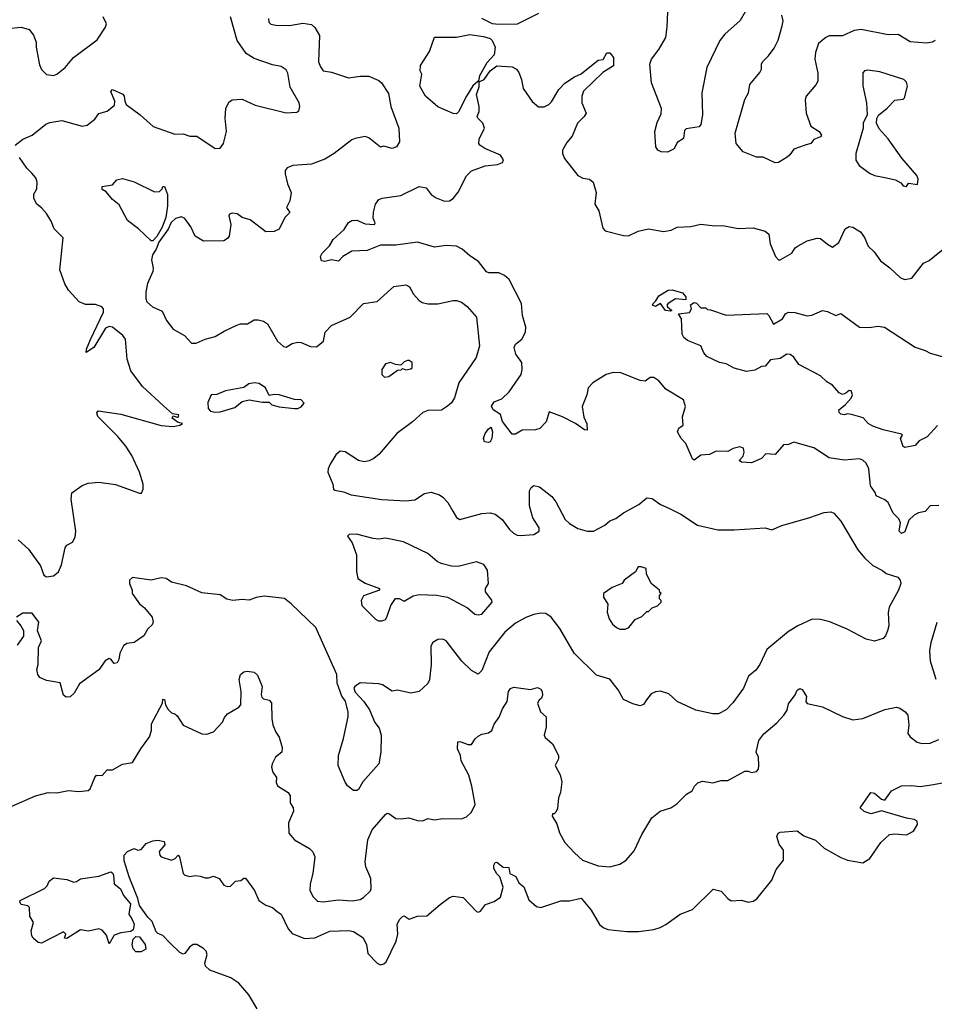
# Model space of a CAD drawing. Extents: x 2086813 to 2278017, y 548126 to 753336.
# Tile 21 of 256: x 2139575 to 2144999, y 610760 to 616599. Entities that reach past the tile are written whole.
import ezdxf

# ---------------------------------------------------------------- set-up
doc = ezdxf.new("R2010")
doc.units = 0

msp = doc.modelspace()

# ---------------------------------------------------------------- linework, layer by layer
at = {"layer": '0CON10XD'}
for points in [[(2142652.5, 616635), (2142525, 616573.3), (2142415, 616569.6), (2142380, 616575), (2142315.4, 616605.4)], [(2143877.5, 616645), (2143847.8, 616595), (2143756.5, 616513.5), (2143726.7, 616475), (2143649.1, 616315), (2143621.2, 616165), (2143624.4, 616035.6), (2143613.6, 615976.4), (2143605, 615962.5), (2143527.5, 615952.5), (2143518.3, 615941.7), (2143512.5, 615895), (2143475, 615870), (2143456.4, 615833.6), (2143416.4, 615813.6), (2143380, 615815), (2143360, 615825), (2143347.5, 615845), (2143341.2, 615935), (2143355, 615990), (2143379.3, 616040.7), (2143381.7, 616071.7), (2143322, 616225), (2143311.1, 616335), (2143321.9, 616365), (2143365, 616422.9), (2143406, 616494), (2143415.5, 616555.5), (2143418.2, 616645)], [(2139485, 616545.6), (2139585, 616554.3), (2139630.9, 616540.9), (2139657.2, 616507.2), (2139672.5, 616465), (2139672.5, 616435), (2139692.1, 616332.1), (2139705, 616303.3), (2139735, 616273.8), (2139775, 616268.8), (2139795, 616276.2), (2139845, 616316), (2139895.4, 616374.6), (2140035, 616480), (2140083.3, 616555), (2140090, 616575), (2140070, 616615)], [(2139547.8, 615855), (2139595, 615890.5), (2139650.3, 615915), (2139731, 615979), (2139755, 615989.2), (2139825, 616000.4), (2139945, 615966.5), (2139975, 615972.5), (2140020.9, 616009.1), (2140045, 616043.3), (2140095, 616056), (2140137.3, 616092.7), (2140140, 616115), (2140116.7, 616173.3), (2140125, 616185.8), (2140187, 616157), (2140195.6, 616145), (2140198, 616115), (2140206.7, 616095), (2140290, 616035), (2140366.7, 615965), (2140495, 615920.6), (2140545, 615922.5), (2140585, 615908), (2140625, 615908.6), (2140734, 615834), (2140765, 615837.5), (2140783.3, 615865), (2140800.8, 615935), (2140794.2, 616015.8), (2140797.3, 616072.7), (2140815, 616110), (2140835, 616123.8), (2140895, 616126.7), (2140971.2, 616091.2), (2141155, 616046), (2141219.5, 616050.5), (2141231.2, 616058.8), (2141236.1, 616083.9), (2141232, 616105), (2141179.4, 616199.4), (2141165, 616282.5), (2141155, 616302), (2141125, 616321.4), (2141075, 616331.9), (2140965, 616369.5), (2140919.3, 616399.3), (2140865.2, 616475.2), (2140826, 616615)], [(2141050, 616605), (2141052, 616585), (2141065, 616572.5), (2141095, 616565.8), (2141175, 616564.4), (2141255, 616578.2), (2141305, 616570), (2141325, 616552.2), (2141352.3, 616505), (2141348, 616348), (2141358.7, 616318.7), (2141375.8, 616295.8), (2141425, 616288.5), (2141525, 616253.5), (2141595, 616264.4), (2141645, 616263.8), (2141705, 616238.1), (2141721.4, 616225), (2141761.8, 616161.8), (2141776.4, 616085), (2141822.9, 615955), (2141826.7, 615875), (2141810, 615845), (2141785, 615834.2), (2141735, 615848), (2141715, 615843.8), (2141675, 615873.8), (2141645, 615898.8), (2141625, 615906.2), (2141565, 615894.3), (2141545, 615885.6), (2141440, 615805), (2141385, 615771.5), (2141305, 615742.5), (2141195, 615733.3), (2141160.6, 615719.4), (2141150.6, 615705), (2141150.6, 615685), (2141164.2, 615625), (2141186, 615575), (2141176.7, 615525), (2141156.7, 615485), (2141177.5, 615455), (2141146.7, 615425), (2141115, 615357.5), (2141085, 615342), (2141035, 615341.2), (2140942.1, 615412.1), (2140895, 615425.7), (2140865, 615447.1), (2140835, 615452), (2140820, 615445), (2140816.2, 615435), (2140828.1, 615385), (2140816.7, 615315), (2140807.9, 615302.1), (2140785, 615286.7), (2140665, 615285.6), (2140615, 615315.8), (2140590.2, 615370.2), (2140555, 615420), (2140535, 615429.5), (2140499.2, 615420.8), (2140473.2, 615396.8), (2140455, 615357.1), (2140400.6, 615279.4), (2140385, 615238.1), (2140362.9, 615205), (2140357.1, 615175), (2140367.5, 615125), (2140365.7, 615105), (2140333.1, 615035), (2140323.1, 614985), (2140322.5, 614945), (2140330, 614925), (2140363.8, 614895), (2140420, 614870), (2140445, 614814), (2140484.5, 614764.5), (2140552, 614725), (2140595, 614680), (2140621.4, 614681.4), (2140675, 614704.2), (2140735, 614720), (2140787.6, 614752.4), (2140862.7, 614787.3), (2140885, 614794.4), (2140925.6, 614794.4), (2140965, 614818), (2140989.5, 614819.5), (2141021.7, 614811.7), (2141044.2, 614794.2), (2141105, 614693.3), (2141140.3, 614660.3), (2141155, 614656), (2141192.1, 614677.9), (2141225, 614686), (2141245, 614684), (2141300.8, 614660.8), (2141335, 614658.8), (2141376.9, 614693.1), (2141386, 614745), (2141424, 614785), (2141534.2, 614835), (2141613.8, 614915), (2141695, 614928.1), (2141795, 615015.7), (2141865, 615026.2), (2141875, 615022.5), (2141886.7, 615015), (2141911.2, 614971.2), (2141944.3, 614934.3), (2141962.2, 614922.2), (2141995, 614912.9), (2142055, 614914.3), (2142145.8, 614934.2), (2142165, 614934.3), (2142195, 614922.9), (2142228.9, 614898.9), (2142284, 614835), (2142302.2, 614665), (2142281.4, 614595), (2142180, 614445), (2142153.9, 614356.1), (2142135, 614327.5), (2142112.7, 614307.3), (2142077.5, 614282.5), (2141995, 614280.4), (2141965, 614269.1), (2141905, 614214.4), (2141811.4, 614145), (2141707.3, 614022.7), (2141675, 613995.6), (2141647.8, 613982.2), (2141617.6, 613977.6), (2141585, 613985.6), (2141505, 614035.7), (2141475, 614040.8), (2141450.8, 614019.2), (2141416.8, 613963.2), (2141404.7, 613935.3), (2141403.5, 613915), (2141432.1, 613845), (2141435.6, 613815.6), (2141445, 613808.1), (2141495, 613798.6), (2141540.7, 613780.7), (2141722.6, 613752.6), (2141865, 613746.4), (2141918, 613752), (2141975, 613788.6), (2142015, 613797.8), (2142065, 613781.4), (2142085, 613767.1), (2142114.6, 613734.6), (2142143.7, 613683.7)], [(2145004, 616475), (2144985.4, 616464.6), (2144955, 616458.8), (2144855, 616466.9), (2144785, 616511.5), (2144725, 616508.8), (2144565, 616541.2), (2144524.7, 616535.3), (2144455, 616503.5), (2144376.1, 616503.9), (2144355, 616493.6), (2144313.1, 616456.9), (2144293.8, 616405), (2144291.1, 616365), (2144307.9, 616282.1), (2144308.6, 616235), (2144297.4, 616212.6), (2144240, 616145), (2144233.4, 616123.4), (2144240, 616045), (2144267.6, 615967.6), (2144316, 615935), (2144330, 615915), (2144325, 615903.8), (2144285, 615887.5), (2144267.5, 615865), (2144233.9, 615853.9), (2144165, 615831.2), (2144142.2, 615797.8), (2144125.6, 615784.4), (2144075, 615752), (2144055, 615750), (2143985, 615784.2), (2143945, 615784.3), (2143866.2, 615815), (2143824.5, 615865), (2143818.1, 615925), (2143874.5, 616125.5), (2143897.1, 616165), (2143906, 616215), (2143964, 616285), (2143973.8, 616305), (2143974, 616335), (2143980.3, 616349.7), (2144016.2, 616385), (2144049.3, 616430.7), (2144072.3, 616477.7), (2144097.7, 616562.3), (2144102.4, 616592.4), (2144095.5, 616625)], [(2142165, 616041.2), (2142145, 616042.2), (2142055, 616082.1), (2141980.9, 616145), (2141947.5, 616205), (2141960, 616275), (2141950, 616295), (2141953, 616327), (2142005, 616410), (2142035, 616495.8), (2142165, 616494.6), (2142245, 616511.2), (2142325, 616500), (2142365, 616486.8), (2142377.7, 616475), (2142394.5, 616435), (2142389.8, 616390.2), (2142345, 616342.9), (2142301.2, 616265), (2142295.7, 616235.7), (2142300, 616230), (2142295, 616233.8), (2142263.2, 616206.8), (2142224.4, 616145), (2142178.1, 616051.9), (2142165, 616041.2)], [(2142576.2, 614775), (2142557.1, 614845), (2142550.5, 614915), (2142478.3, 615058.3), (2142450.9, 615080.9), (2142417, 615097), (2142357.7, 615097.7), (2142343, 615103), (2142296, 615165), (2142245, 615197.5), (2142198.9, 615238.9), (2142165, 615255.6), (2142105, 615260.6), (2142035, 615249.2), (2141935, 615278.5), (2141805, 615261.8), (2141715, 615260.9), (2141635, 615230.6), (2141545, 615226), (2141491.2, 615195), (2141465, 615166.7), (2141425, 615174), (2141385, 615165.8), (2141365, 615168.8), (2141358.8, 615195), (2141368.8, 615215), (2141412.8, 615257.2), (2141435, 615295.8), (2141499.2, 615355), (2141525, 615395.8), (2141545, 615408.1), (2141575, 615410.4), (2141625, 615387.5), (2141680, 615385), (2141683.3, 615395), (2141672.2, 615422.2), (2141672.6, 615457.4), (2141685.7, 615504.3), (2141705, 615533.3), (2141725, 615541.2), (2141835, 615555.6), (2141945, 615608.8), (2141985, 615602.5), (2142015, 615563.1), (2142045, 615542.2), (2142095, 615523.6), (2142125, 615524.6), (2142145, 615538.9), (2142175, 615575.5), (2142225, 615671.9), (2142255, 615703.3), (2142335, 615731.8), (2142409.3, 615740.7), (2142438.7, 615751.3), (2142445, 615767.5), (2142426.2, 615796.2), (2142333.3, 615835), (2142303.3, 615855), (2142298.8, 615865), (2142299.5, 615890.5), (2142332, 615955), (2142322, 615985), (2142291.2, 616015), (2142288.8, 616025), (2142299.2, 616055), (2142300.8, 616085), (2142284, 616155), (2142300.5, 616200.5), (2142300, 616230), (2142329.6, 616245), (2142365, 616295.5), (2142405, 616325.8), (2142495, 616320), (2142521.2, 616305), (2142536, 616285), (2142550.8, 616245), (2142561.1, 616191.1), (2142613.9, 616113.9), (2142652, 616082), (2142685, 616081.1), (2142713.8, 616096.2), (2142728.6, 616111.4), (2142772, 616185), (2142807.6, 616222.4), (2142865, 616260), (2142905, 616277.5), (2143005, 616358.8), (2143035, 616362.5), (2143057, 616403), (2143075, 616403.3), (2143095.8, 616375), (2143096, 616325), (2143034.3, 616285.7), (2142917.8, 616175), (2142909.5, 616145), (2142909.2, 616105), (2142934, 616045), (2142922.5, 616025), (2142882.9, 615985), (2142852.2, 615907.8), (2142819.6, 615870.4), (2142794.4, 615825), (2142794.4, 615805), (2142805.4, 615775.4), (2142885, 615674.4), (2142915, 615660), (2142955, 615652.5), (2142976.4, 615635), (2142993.8, 615575), (2142985.3, 615505.3), (2143010, 615465), (2143033, 615363), (2143047.6, 615347.6), (2143155, 615319.2), (2143185, 615317.5), (2143243.3, 615345), (2143305, 615358.9), (2143393.4, 615343.4), (2143438.9, 615351.1), (2143475, 615367.5), (2143555, 615373.1), (2143615, 615385.8), (2143696.8, 615376.8), (2143745, 615379.2), (2143835, 615360.8), (2143925, 615364.2), (2143996.2, 615345), (2144017.4, 615327.4), (2144025, 615270), (2144057.5, 615195), (2144075, 615174), (2144085, 615174), (2144155, 615214.2), (2144174.2, 615245), (2144191.4, 615258.6), (2144245, 615287.1), (2144305, 615304), (2144325, 615301.2), (2144365, 615266.7), (2144395, 615250), (2144433, 615277), (2144470.9, 615359.1), (2144495, 615371.9), (2144515, 615369.2), (2144561.7, 615341.7), (2144585, 615306.2), (2144607.5, 615255), (2144642, 615222), (2144679.4, 615169.4), (2144735, 615127.5), (2144798.3, 615068.3), (2144825, 615058), (2144865, 615066.7), (2144935.6, 615154.4), (2144969.1, 615170.9), (2145073.3, 615255)], [(2144835, 615610), (2144845, 615630), (2144898.3, 615621.7), (2144903.3, 615655), (2144895.8, 615675), (2144806.7, 615776.7), (2144725, 615892), (2144672.1, 615952.1), (2144656, 615985), (2144657.7, 616012.3), (2144667.7, 616032.3), (2144720, 616075), (2144765, 616122.5), (2144815, 616127.5), (2144822.5, 616135), (2144840, 616205), (2144835, 616227.5), (2144817.5, 616245), (2144675, 616290), (2144605, 616300), (2144585, 616295.8), (2144575.8, 616284.2), (2144576.1, 616206.1), (2144596.7, 616105), (2144600, 616035), (2144577.5, 615985), (2144576.7, 615955), (2144534.4, 615805), (2144534, 615765), (2144552.5, 615735), (2144615, 615689.2), (2144645, 615674.4), (2144705, 615663.1), (2144768.3, 615648.3), (2144800.7, 615630.7), (2144815, 615613.3), (2144835, 615610)], [(2139566.2, 613515), (2139628.5, 613458.5), (2139699.7, 613359.7), (2139718.8, 613305), (2139735, 613293.8), (2139775, 613301.2), (2139806.1, 613323.9), (2139824, 613365), (2139845, 613467.5), (2139855, 613482.5), (2139889.3, 613500.7), (2139905, 613530), (2139909.2, 613565), (2139881.5, 613755), (2139885, 613793.3), (2139945, 613836), (2139981.2, 613851.2), (2140045, 613855.8), (2140142.7, 613842.7), (2140285, 613790), (2140298.3, 613791.7), (2140307.5, 613815), (2140306.7, 613845), (2140286, 613915), (2140240, 614015), (2140205, 614068.8), (2140156.8, 614126.8), (2140038.8, 614245), (2140033, 614267), (2140041.7, 614278.3), (2140175, 614259.2), (2140415, 614192.5), (2140485, 614186.7), (2140525, 614193.3), (2140540, 614205), (2140515, 614210), (2140480, 614235), (2140485, 614250), (2140515, 614240), (2140520, 614255), (2140481.7, 614261.7), (2140428.3, 614308.3), (2140303.6, 614423.6), (2140233.6, 614516.4), (2140212, 614585), (2140202.9, 614705), (2140187.5, 614725), (2140125, 614776.2), (2140105, 614779.7), (2140085, 614768.7), (2140015.3, 614655), (2139970, 614625), (2139971.8, 614645), (2139995, 614702.9), (2140071.6, 614865), (2140072.7, 614885), (2140062.5, 614895), (2140025, 614909.6), (2139965, 614909.6), (2139928.6, 614925), (2139865.7, 614995.7), (2139843, 615033), (2139814, 615115), (2139832.5, 615305), (2139779.5, 615359.5), (2139761.4, 615405), (2139735, 615448.8), (2139705, 615484), (2139676.2, 615505), (2139658.3, 615538.3), (2139658.6, 615565), (2139676.7, 615595), (2139678.6, 615635), (2139670.2, 615660.2), (2139647.8, 615687.8), (2139618.3, 615718.3), (2139575, 615782.2)], [(2140365, 615286.7), (2140355, 615286.7), (2140279.4, 615359.4), (2140215, 615407.1), (2140165, 615501.2), (2140125, 615532.5), (2140087.3, 615577.3), (2140065, 615591.2), (2140065, 615608.8), (2140125, 615618.8), (2140151.7, 615648.3), (2140185, 615657.8), (2140255, 615636.9), (2140375, 615578), (2140405, 615580), (2140420, 615595), (2140425, 615610), (2140435, 615610), (2140451.7, 615561.7), (2140451.8, 615495), (2140442.9, 615425), (2140421.2, 615368.8), (2140387.7, 615312.3), (2140365, 615286.7)], [(2143435, 614871.2), (2143405, 614874.3), (2143375, 614916.2), (2143345, 614897.5), (2143328.8, 614905), (2143331.2, 614915), (2143348.6, 614931.4), (2143365, 614962), (2143420, 614995), (2143445, 614997.5), (2143505, 614979.4), (2143525.7, 614955), (2143525, 614937.5), (2143465, 614943.1), (2143420, 614915), (2143412.5, 614905), (2143416.7, 614895), (2143442.5, 614875), (2143435, 614871.2)], [(2145017.9, 614192.1), (2144956, 614125), (2144909.5, 614100.5), (2144885, 614073.3), (2144825, 614062), (2144815, 614067.5), (2144797.5, 614115), (2144810, 614135), (2144805, 614140), (2144695, 614165.8), (2144635, 614188), (2144606.7, 614205), (2144577.9, 614237.9), (2144507.1, 614257.1), (2144485, 614262), (2144465, 614256), (2144445, 614259.2), (2144435, 614270), (2144432, 614285), (2144471.2, 614315), (2144506.2, 614355), (2144513.3, 614375), (2144505, 614397.5), (2144495, 614400), (2144475, 614383.3), (2144455, 614376.2), (2144435, 614386.2), (2144395, 614431.2), (2144360.9, 614450.9), (2144325, 614485.8), (2144195, 614553.8), (2144166.5, 614596.5), (2144145, 614614), (2144124.1, 614615.9), (2144085, 614588.8), (2144028.3, 614581.7), (2143995, 614544), (2143975, 614541.2), (2143935, 614520), (2143885, 614512.5), (2143812.3, 614532.3), (2143765, 614558), (2143725, 614566), (2143650.6, 614600.6), (2143633, 614623), (2143613.8, 614665), (2143535, 614697.1), (2143513.4, 614713.4), (2143504.5, 614734.5), (2143499.4, 614825), (2143482.5, 614855), (2143547.1, 614862.9), (2143560, 614885), (2143552.5, 614907.5), (2143575, 614922.5), (2143588.3, 614918.3), (2143615, 614890), (2143645, 614890), (2143655, 614880), (2143671.7, 614878.3), (2143765, 614846.5), (2144005, 614856.4), (2144017.1, 614845), (2144045, 614793.3), (2144098, 614825), (2144117.5, 614855), (2144135, 614863.5), (2144171.9, 614861.9), (2144245, 614843.1), (2144273.2, 614846.8), (2144335, 614874.2), (2144365, 614869.2), (2144415, 614843.8), (2144445, 614856.7), (2144555, 614776.2), (2144615, 614774.2), (2144665, 614781.1), (2144703.3, 614775), (2144885, 614656.7), (2144945, 614637.5), (2144975, 614621.2), (2145045, 614601.9)], [(2145025, 613718), (2144975, 613715.8), (2144945, 613682), (2144905, 613674), (2144879.5, 613660.5), (2144848.6, 613631.4), (2144825, 613562), (2144805, 613551.1), (2144790, 613565), (2144798.8, 613615), (2144788.8, 613638.8), (2144755, 613671.4), (2144724.6, 613735), (2144705, 613751.5), (2144653.8, 613775), (2144647.5, 613795), (2144620, 613835), (2144610.5, 613935), (2144595, 613968.6), (2144575, 613986.7), (2144555, 613994.5), (2144465, 613987.5), (2144375, 614000.4), (2144329.4, 614029.4), (2144285, 614059.5), (2144166.1, 614093.9), (2144135, 614080), (2144105, 614077.5), (2144055, 614021.2), (2144000, 614025), (2143973.6, 613996.4), (2143915, 613970), (2143855, 613974), (2143841.2, 613985), (2143865, 614011.2), (2143870.5, 614035), (2143866.9, 614056.9), (2143845, 614066.4), (2143806.2, 614055), (2143775, 614037.5), (2143705, 614040), (2143665, 614019.4), (2143615, 614016), (2143575, 613986.7), (2143564.1, 613994.1), (2143525.8, 614085), (2143496.9, 614115), (2143475.8, 614155), (2143485, 614176.2), (2143510, 614195), (2143506.1, 614243.9), (2143522.9, 614305), (2143510.8, 614345), (2143407.4, 614407.4), (2143365, 614458), (2143335, 614476.7), (2143315, 614476.2), (2143285, 614456), (2143255, 614458.8), (2143140, 614505), (2143095, 614507.5), (2143052.5, 614495), (2142973.3, 614445), (2142946.7, 614415), (2142938.8, 614375), (2142910, 614305), (2142920.9, 614240.9), (2142937.7, 614202.3), (2142940, 614165), (2142925, 614166.2), (2142871.2, 614205), (2142795, 614244.2), (2142715, 614273.3), (2142697, 614213), (2142660, 614175), (2142635, 614165.8), (2142555, 614163.8), (2142515, 614140), (2142495, 614141.2), (2142438, 614215), (2142426.8, 614256.8), (2142383.8, 614285), (2142373, 614307), (2142388.3, 614331.7), (2142435, 614350), (2142477.6, 614392.4), (2142548.1, 614495), (2142555.7, 614525), (2142552.5, 614565), (2142517.5, 614615), (2142507.1, 614655), (2142515.6, 614674.4), (2142553.8, 614705), (2142573.8, 614745), (2142576.2, 614775)], [(2141738.3, 614478.3), (2141765, 614483.3), (2141815, 614520), (2141837, 614523), (2141845, 614530), (2141865, 614522.5), (2141895, 614527.5), (2141902.5, 614535), (2141902.5, 614565), (2141885, 614577.5), (2141875, 614577.5), (2141855, 614570), (2141835, 614550), (2141803, 614553), (2141775, 614566.7), (2141745, 614557.5), (2141722.5, 614525), (2141722.5, 614495), (2141738.3, 614478.3)], [(2140735, 614271.2), (2140765, 614274.2), (2140850.9, 614299.1), (2140895, 614334), (2140936.1, 614343.9), (2141015, 614330), (2141055, 614330), (2141070, 614315), (2141115, 614302.5), (2141205, 614293.3), (2141225, 614293.3), (2141245, 614302.5), (2141262.5, 614325), (2141245, 614343.8), (2141205, 614346.2), (2141115, 614373.3), (2141085, 614376.7), (2141055, 614370), (2141033.3, 614415), (2140995, 614442), (2140965, 614446.2), (2140935, 614438.8), (2140905, 614417.5), (2140795, 614398), (2140745, 614376.2), (2140710, 614375), (2140691.7, 614328.3), (2140693, 614293), (2140707, 614277), (2140735, 614271.2)], [(2142355, 614090.9), (2142332.5, 614095), (2142326, 614115), (2142336.2, 614145), (2142355, 614172.5), (2142371.7, 614181.7), (2142380, 614155), (2142375.9, 614115.9), (2142365, 614096), (2142355, 614090.9)], [(2142143.7, 613683.7), (2142165, 613646), (2142185.7, 613635.7), (2142315, 613670), (2142365, 613674.4), (2142395, 613666.7), (2142435.7, 613635), (2142480, 613575), (2142503.6, 613553.6), (2142525, 613542.5), (2142545, 613540.8), (2142625, 613546.7), (2142656.7, 613565), (2142656.2, 613585), (2142619.2, 613645), (2142599.4, 613715), (2142598.8, 613805), (2142607.5, 613825), (2142625, 613836.7), (2142658.3, 613828.3), (2142731.2, 613771.2), (2142755, 613740), (2142810.8, 613635), (2142835, 613612), (2142885, 613581.4), (2142940, 613565), (2142977.5, 613565), (2143045, 613601.4), (2143075, 613626), (2143109.7, 613640.3), (2143155, 613674), (2143247.2, 613722.8), (2143295, 613763.8), (2143325, 613758.8), (2143374.5, 613724.5), (2143425, 613701.1), (2143496.1, 613666.1), (2143595, 613600.8), (2143715, 613573.1), (2143813, 613573), (2143995, 613585.8), (2144035, 613572.5), (2144095, 613600), (2144255.6, 613644.4), (2144346.4, 613676.4), (2144385, 613680), (2144402.7, 613672.7), (2144445.5, 613625.5), (2144545.8, 613455), (2144586.4, 613406.4), (2144635, 613362.5), (2144692.3, 613332.3), (2144712.5, 613315), (2144782.7, 613292.7), (2144796.7, 613275), (2144800, 613255), (2144786.7, 613215), (2144731.2, 613115), (2144725.9, 613084.1), (2144729.2, 613005), (2144722, 612975), (2144710, 612945), (2144695, 612930), (2144645, 612914), (2144594.1, 612924.1), (2144482.5, 612985), (2144378.7, 613028.7), (2144325, 613042), (2144275, 613044), (2144190, 613005), (2144135, 612971.2), (2144005, 612864.2), (2143965, 612774), (2143939.7, 612740.3), (2143898, 612705), (2143867.5, 612635), (2143805, 612548), (2143763.8, 612505), (2143718.3, 612481.7), (2143685, 612482), (2143585, 612504), (2143475, 612556), (2143425, 612600), (2143375, 612616), (2143345, 612612), (2143319.5, 612600.5), (2143292, 612565), (2143275, 612537.5), (2143255, 612530), (2143211.2, 612541.2), (2143155, 612566.7), (2143123.8, 612625), (2143075, 612688.8), (2142995, 612712.5), (2142862.9, 612842.9), (2142778.3, 612988.3), (2142726, 613055), (2142695, 613076.7), (2142665, 613078.5), (2142625, 613070.9), (2142576, 613054), (2142515, 613020.5), (2142452.6, 612967.4), (2142360.1, 612849.9), (2142315, 612740), (2142295, 612716.7), (2142255, 612740), (2142198.1, 612795), (2142105, 612915.6), (2142085, 612924.4), (2142055, 612923.1), (2142024.6, 612905.4), (2142013.2, 612883.2), (2142014.6, 612775), (2142006.2, 612683.8), (2141995, 612662), (2141945, 612614), (2141895, 612604), (2141815, 612622), (2141785, 612616.2), (2141726.7, 612655), (2141705, 612660.8), (2141595, 612666.2), (2141562.5, 612645), (2141557.5, 612635), (2141565, 612610), (2141616.7, 612555), (2141648.8, 612505), (2141681.7, 612431.7), (2141706.8, 612396.8), (2141718.2, 612355), (2141716, 612255), (2141704.3, 612185), (2141610.7, 612079.3), (2141585, 612033.3), (2141575, 612026.7), (2141555, 612026.7), (2141520, 612055), (2141505, 612077.5), (2141463.8, 612175), (2141466.7, 612235), (2141496, 612335), (2141523.3, 612465), (2141523, 612493), (2141507, 612557), (2141486.2, 612586.2), (2141458.8, 612665), (2141456.7, 612715), (2141331.4, 612995), (2141185.5, 613135.5), (2141145.5, 613165.5), (2141025, 613180), (2140977.4, 613172.6), (2140935.9, 613155.9), (2140895, 613161.2), (2140840, 613155), (2140803.1, 613163.1), (2140765, 613188.6), (2140655, 613200), (2140565, 613241.2), (2140475, 613263.8), (2140444.1, 613284.1), (2140415, 613289.2), (2140355, 613274.2), (2140245, 613290), (2140226.7, 613275), (2140226.7, 613255), (2140242.5, 613215), (2140243.3, 613195), (2140285, 613134.2), (2140315, 613110), (2140361.2, 613055), (2140366, 613025), (2140360.5, 613009.5), (2140335, 612986.7), (2140311.2, 612945), (2140253.9, 612906.1), (2140210.8, 612899.2), (2140190, 612885), (2140168.3, 612841.7), (2140164.2, 612805), (2140153.3, 612785), (2140135, 612780), (2140115.9, 612805.9), (2140105, 612810), (2140082.7, 612797.3), (2140045, 612742.5), (2139930.5, 612659.5), (2139898, 612605), (2139875, 612583.8), (2139850.7, 612580.7), (2139835, 612592.5), (2139815, 612666.7), (2139735, 612680), (2139695, 612697.5), (2139682.5, 612715), (2139676.7, 612745), (2139684.2, 612775.8), (2139687.5, 612875), (2139703.8, 612915), (2139680.8, 612975), (2139689.2, 613025), (2139650, 613080), (2139595, 613079.2), (2139556, 613055)], [(2141725, 613033.3), (2141745, 613042.5), (2141753.3, 613055), (2141775.6, 613125), (2141803.3, 613166.7), (2141825, 613166.7), (2141855, 613150), (2141908.3, 613181.7), (2141945, 613189.4), (2142046.6, 613186.6), (2142113.2, 613173.2), (2142230.9, 613110.9), (2142275, 613072.9), (2142295, 613068.6), (2142316.8, 613073.2), (2142377.5, 613145), (2142375.5, 613155.5), (2142336.7, 613205), (2142337.5, 613225), (2142356.2, 613255), (2142350, 613335), (2142327.1, 613367.1), (2142285, 613384), (2142175, 613356), (2142135, 613358.8), (2142074.2, 613374.2), (2142050, 613385), (2141995, 613432.5), (2141852.3, 613502.3), (2141745, 613523.8), (2141705, 613518.8), (2141672.3, 613522.3), (2141573, 613547), (2141530, 613545), (2141520, 613535), (2141547, 613497), (2141572.5, 613425), (2141573, 613327), (2141581.2, 613285), (2141625, 613257.5), (2141710, 613225), (2141710, 613215), (2141615, 613181.2), (2141601.2, 613155), (2141604.2, 613125), (2141685, 613043.3), (2141703.9, 613033.9), (2141725, 613033.3)], [(2143165, 612984), (2143187.5, 612995), (2143225, 613042.5), (2143265, 613060), (2143295, 613090), (2143305, 613090), (2143325, 613110), (2143357, 613123), (2143380, 613145), (2143380, 613155), (2143370, 613165), (2143370, 613185), (2143380, 613195), (2143371.7, 613201.7), (2143370, 613215), (2143320, 613255), (2143293, 613313), (2143290, 613345), (2143260, 613355), (2143242.5, 613355), (2143226.4, 613323.6), (2143160, 613275), (2143147.5, 613255), (2143088.8, 613231.2), (2143037.5, 613195), (2143037.5, 613175), (2143063, 613133), (2143060, 613085), (2143071.2, 613045), (2143091.2, 613015), (2143115, 612994), (2143135, 612984), (2143165, 612984)], [(2139555.8, 613035), (2139583.1, 613005), (2139597.4, 612977.4), (2139597.9, 612942.1), (2139560.3, 612889.7)], [(2145010.6, 612685), (2144975.8, 612795), (2144972.9, 612855), (2144980, 612905), (2145016.7, 613025)], [(2139525, 611933.3), (2139670, 611995), (2139745, 612016), (2139795.7, 612014.3), (2139865, 612026.9), (2139925, 612021.4), (2139982.4, 612027.6), (2139992.8, 612037.2), (2140020, 612105), (2140031.4, 612118.6), (2140065, 612115.8), (2140095, 612150), (2140125, 612150.8), (2140185, 612182.9), (2140245, 612194.2), (2140294.2, 612275), (2140345.8, 612345), (2140357.3, 612382.7), (2140357.6, 612422.4), (2140422.9, 612545), (2140425, 612570), (2140435, 612567.5), (2140440.8, 612535), (2140455, 612508.8), (2140475, 612487.5), (2140495, 612482.5), (2140509.5, 612469.5), (2140544.5, 612414.5), (2140655, 612363.8), (2140685, 612361.2), (2140725, 612376.2), (2140777.7, 612432.3), (2140789.3, 612460.7), (2140807, 612483), (2140875, 612520.8), (2140887.1, 612535), (2140889.1, 612615), (2140876.1, 612685), (2140884.2, 612715.8), (2140905, 612731.8), (2140925, 612734.5), (2140965, 612728.5), (2140985, 612712.5), (2141014.1, 612645), (2141006.7, 612596.7), (2141011.1, 612581.1), (2141021.9, 612571.9), (2141054.2, 612564.2), (2141067.8, 612547.8), (2141070, 612455), (2141077.3, 612417.3), (2141095, 612373.3), (2141114.3, 612344.3), (2141131.7, 612281.7), (2141130, 612255), (2141091.4, 612225), (2141071.9, 612185), (2141069.2, 612165), (2141075.7, 612135.7), (2141097.5, 612105), (2141096, 612075), (2141104.2, 612055), (2141167.5, 612015), (2141180, 611995), (2141180, 611955), (2141196.2, 611925), (2141198.8, 611905), (2141170, 611835), (2141172, 611775), (2141205.5, 611735.5), (2141293.6, 611683.6), (2141313.2, 611663.2), (2141325.8, 611635), (2141314.4, 611535), (2141297.1, 611475), (2141295.7, 611435), (2141315, 611396), (2141342, 611372), (2141375, 611367.8), (2141465, 611379.1), (2141547.2, 611372.8), (2141595, 611381.1), (2141615, 611392.9), (2141655, 611432), (2141659.4, 611445), (2141657.3, 611505), (2141627.7, 611575), (2141623.8, 611605), (2141640.6, 611735), (2141665, 611793.8), (2141745, 611886.2), (2141755, 611893.8), (2141765, 611892), (2141805, 611861.2), (2141835, 611858.8), (2141883.6, 611866.4), (2141935, 611848.8), (2141965, 611846.7), (2141995, 611861.2), (2142035, 611854), (2142085, 611860.8), (2142195, 611860), (2142225, 611871.2), (2142255, 611900), (2142276.4, 611945), (2142257.1, 612052.9), (2142239.2, 612119.2), (2142193.7, 612203.7), (2142189.2, 612235), (2142171.2, 612275), (2142173.8, 612316.2), (2142185, 612317.5), (2142235, 612300), (2142255, 612301.2), (2142275.7, 612334.3), (2142295, 612350), (2142315, 612360.8), (2142355, 612368.6), (2142375, 612382.5), (2142389.4, 612420.6), (2142418, 612462), (2142438.6, 612511.4), (2142465.6, 612555), (2142474.4, 612615.6), (2142485, 612632.5), (2142505, 612640), (2142605, 612627.5), (2142645, 612638.8), (2142665, 612628.8), (2142673.8, 612615), (2142676.1, 612593.9), (2142670, 612575), (2142655, 612562.5), (2142646.2, 612545), (2142664.3, 612494.3), (2142696.7, 612465), (2142698.1, 612405), (2142686.2, 612356.2), (2142692.3, 612342.3), (2142734.1, 612304.1), (2142770, 612235), (2142771.2, 612215), (2142751.2, 612175), (2142780.8, 612120.8), (2142789.7, 612079.7), (2142782, 612015), (2142770, 611985), (2142765, 611920), (2142755, 611900), (2142745, 611890), (2142735, 611890), (2142733.8, 611875), (2142760.3, 611830.3), (2142777, 611777), (2142808.6, 611718.6), (2142865, 611657.1), (2142913.3, 611615), (2143005, 611580.8), (2143075, 611575.8), (2143135, 611590.8), (2143172, 611615), (2143219.7, 611670.3), (2143265, 611767.5), (2143323.8, 611865), (2143373.3, 611905), (2143435.8, 611924.2), (2143471.7, 611948.3), (2143528.8, 612005), (2143563.8, 612025), (2143576.8, 612053.2), (2143596.8, 612073.2), (2143625, 612082.9), (2143685, 612073.3), (2143735, 612086.7), (2143775, 612086.7), (2143875, 612142.5), (2143895, 612142.5), (2143914.2, 612134.2), (2143945, 612140), (2143956.1, 612153.9), (2143959.1, 612175), (2143955.5, 612225), (2143942.9, 612255), (2143958, 612325), (2143987.3, 612362.7), (2144065, 612429.2), (2144107.1, 612475), (2144125.5, 612504.5), (2144135, 612541.2), (2144173.8, 612595), (2144185, 612622.5), (2144202.5, 612632.5), (2144215, 612627.5), (2144241.2, 612585), (2144237.5, 612555), (2144245, 612543.3), (2144335, 612523.3), (2144455, 612466.2), (2144515, 612446.7), (2144575, 612454.3), (2144705, 612507.5), (2144775, 612521.2), (2144795, 612516.2), (2144826.7, 612495), (2144841.2, 612475), (2144848.8, 612415), (2144841.2, 612365), (2144856.7, 612345), (2144896.7, 612315), (2144925.9, 612305.9), (2144975, 612307.5), (2145025, 612330)], [(2143688.3, 611441.7), (2143735, 611430), (2143775, 611386.2), (2143795, 611374), (2143855, 611378), (2143895.6, 611365.6), (2143925, 611371.8), (2143945.7, 611385), (2144036.4, 611495), (2144060.9, 611559.1), (2144105.5, 611614.5), (2144104.3, 611674.3), (2144079.7, 611709.7), (2144066, 611755), (2144073.8, 611775), (2144085, 611780.8), (2144185, 611788), (2144225, 611758), (2144295, 611733.5), (2144345, 611685.7), (2144445, 611630), (2144485, 611614.6), (2144575, 611599.4), (2144617.1, 611625), (2144681.7, 611718.3), (2144733.4, 611766.6), (2144765, 611771.4), (2144835, 611764.2), (2144875, 611786.2), (2144900, 611825), (2144896.7, 611845), (2144880, 611855), (2144835, 611864), (2144685, 611906.7), (2144625, 611889.2), (2144582.5, 611902.5), (2144560, 611925), (2144623.3, 612016.7), (2144645, 612011.2), (2144685, 611976.2), (2144705, 611970), (2144745, 612026.2), (2144805, 612055.8), (2144865, 612057.5), (2144915, 612051.2), (2144995, 612062.5), (2145045, 612072.5)], [(2140983.6, 610733.6), (2140933.3, 610815), (2140874.2, 610884.2), (2140826.8, 610916.8), (2140702.3, 610962.3), (2140677.5, 610985), (2140673, 611003), (2140686.9, 611055), (2140680.6, 611075), (2140665, 611091.1), (2140625, 611113.5), (2140605, 611114.4), (2140582.2, 611097.8), (2140555, 611060), (2140545, 611056.7), (2140525.9, 611065.9), (2140465, 611123.3), (2140425, 611167.5), (2140395, 611178.8), (2140385, 611190), (2140360.2, 611250.2), (2140335, 611275.6), (2140286.3, 611345), (2140276.5, 611386.5), (2140223.8, 611515), (2140195, 611610), (2140195.5, 611644.5), (2140213.8, 611665), (2140255, 611683.3), (2140275, 611673.8), (2140295, 611676.7), (2140325, 611712.5), (2140365, 611730), (2140395, 611732.5), (2140432.5, 611725), (2140436.2, 611705), (2140403.3, 611665), (2140406.2, 611645), (2140415, 611633.8), (2140475, 611614.2), (2140496.5, 611623.5), (2140515, 611643.3), (2140523.3, 611635), (2140543.8, 611535), (2140555, 611526.2), (2140585, 611516.7), (2140615, 611522.5), (2140645, 611520), (2140675, 611508.8), (2140695, 611508.8), (2140725, 611520), (2140757.5, 611505), (2140785, 611466.2), (2140805, 611458), (2140825, 611461.2), (2140855, 611490), (2140886.4, 611493.6), (2140905, 611506.7), (2140915, 611506.7), (2140968, 611435), (2140994.3, 611374.3), (2141035, 611347.5), (2141075, 611334), (2141105, 611308.8), (2141125, 611293.3), (2141167.9, 611207.9), (2141190.2, 611180.2), (2141265, 611150), (2141325, 611154.3), (2141415, 611193.1), (2141525, 611198.1), (2141555, 611191.4), (2141610, 611155), (2141631.4, 611115), (2141640.3, 611060.3), (2141695, 611004.4), (2141715, 610994.4), (2141735, 610998.9), (2141749.1, 611010.9), (2141807.5, 611135), (2141817.5, 611175), (2141814.3, 611235), (2141829.2, 611265), (2141845, 611281.2), (2141855, 611283.3), (2141885, 611264.3), (2141935, 611282), (2141990, 611285), (2142068.3, 611351.7), (2142125, 611393.1), (2142145, 611401.1), (2142205, 611392.9), (2142285, 611310), (2142295, 611306), (2142308.3, 611311.7), (2142337.7, 611352.3), (2142389.3, 611369.3), (2142427.1, 611395), (2142441.9, 611455), (2142422.5, 611515), (2142405, 611532.5), (2142387.5, 611565), (2142387.5, 611585), (2142395, 611600), (2142405, 611602.5), (2142443, 611573), (2142475, 611570), (2142482.5, 611535), (2142518, 611518), (2142535, 611480), (2142565, 611456.7), (2142595, 611378.8), (2142640.3, 611340.3), (2142665, 611334), (2142784.1, 611374.1), (2142835, 611372.5), (2142905, 611388.8), (2142965, 611318), (2143013.8, 611233.8), (2143035, 611214.4), (2143063.9, 611203.9), (2143175, 611190.4), (2143245, 611190.9), (2143335, 611203.5), (2143373.3, 611215), (2143407.6, 611232.4), (2143492.5, 611295), (2143565, 611322), (2143688.3, 611441.7)], [(2140105, 611117.5), (2140089.7, 611169.7), (2140065, 611198.8), (2140045, 611207.5), (2139984.2, 611194.2), (2139935, 611201.2), (2139855, 611150), (2139841.7, 611151.7), (2139850, 611175), (2139835, 611190), (2139705, 611122.5), (2139685, 611126.7), (2139655, 611151.2), (2139648, 611165), (2139643.8, 611195), (2139658, 611245), (2139635, 611282.5), (2139633.9, 611333.9), (2139623.9, 611343.9), (2139585, 611350.8), (2139575.8, 611365), (2139578.8, 611375), (2139723.2, 611446.8), (2139738.3, 611461.7), (2139749.7, 611490.3), (2139775, 611510), (2139855, 611500), (2139896.9, 611483.1), (2139912.9, 611487.1), (2139935.9, 611504.1), (2140045, 611520), (2140115, 611545.8), (2140125, 611540), (2140131.9, 611525), (2140135.6, 611475), (2140172.7, 611445), (2140190.4, 611405), (2140231.6, 611355), (2140223.5, 611295), (2140242.9, 611262.9), (2140253.6, 611235), (2140248.1, 611201.9), (2140235, 611191.2), (2140175, 611182.5), (2140135, 611169.2), (2140105, 611117.5)], [(2140295, 611070), (2140265, 611070), (2140248.3, 611088.3), (2140243.3, 611115), (2140247.5, 611145), (2140265, 611162.5), (2140285, 611160), (2140320, 611115), (2140322.5, 611087.5), (2140295, 611070)]]:
    msp.add_lwpolyline(points, dxfattribs=at)

doc.saveas('drawing.dxf')
